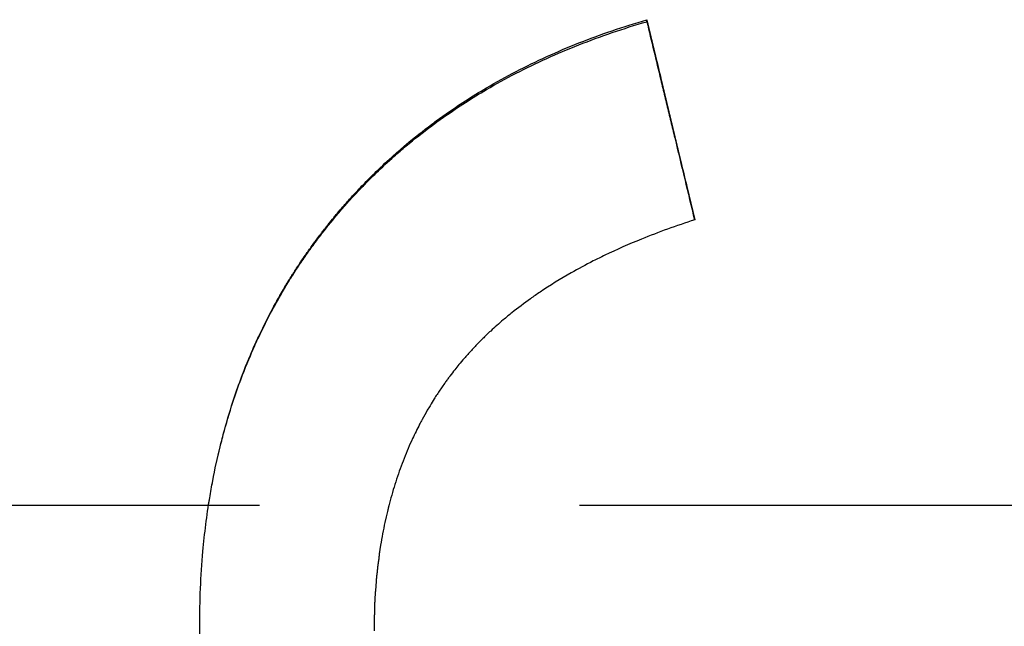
# Model space of a CAD drawing. Extents: x 0 to 158, y -3 to 3.
# Tile 6 of 12: x 0.571 to 0.878, y -0.038 to 0.152. Entities that reach past the tile are written whole.
import ezdxf

# ---------------------------------------------------------------- set-up
doc = ezdxf.new("R2010")
doc.units = 0
doc.header["$MEASUREMENT"] = 0
doc.linetypes.add('CHAIN', pattern=[0.7087, 0.4724, -0.0591, 0.1181, -0.0591])
doc.layers.get('0').update_dxf_attribs({"linetype": 'CONTINUOUS'})

msp = doc.modelspace()

# ---------------------------------------------------------------- linework, layer by layer
msp.add_line((0.76652, 0.15094), (0.76652, 0.15155))
at = {"linetype": 'CHAIN'}
msp.add_line((-0.045, 0), (157.52531, 0), dxfattribs=at)
for points, knots in [([(0.62677, -0.03786), (0.62677, -0.02986), (0.62711, -0.02206), (0.62779, -0.01448), (0.6283, -0.0088), (0.629, -0.00323), (0.6299, 0.00222), (0.63019, 0.00403), (0.63051, 0.00583), (0.63085, 0.00762), (0.63153, 0.0112), (0.6323, 0.01472), (0.63315, 0.01819), (0.63358, 0.01993), (0.63402, 0.02165), (0.63449, 0.02336), (0.63543, 0.02678), (0.63645, 0.03014), (0.63756, 0.03345), (0.63811, 0.0351), (0.63868, 0.03675), (0.63928, 0.03838), (0.64047, 0.04163), (0.64175, 0.04484), (0.64311, 0.04798), (0.64379, 0.04956), (0.64449, 0.05112), (0.64522, 0.05267), (0.6463, 0.05499), (0.64743, 0.05728), (0.64862, 0.05955), (0.6498, 0.06181), (0.65103, 0.06404), (0.6523, 0.06624), (0.65273, 0.06698), (0.65316, 0.06771), (0.65359, 0.06843), (0.65425, 0.06953), (0.65492, 0.07061), (0.65559, 0.07168), (0.65582, 0.07204), (0.65605, 0.0724), (0.65628, 0.07276), (0.65696, 0.07383), (0.65766, 0.07489), (0.65837, 0.07595), (0.65884, 0.07665), (0.65932, 0.07735), (0.65981, 0.07805), (0.66005, 0.0784), (0.66029, 0.07875), (0.66054, 0.07909), (0.6609, 0.07961), (0.66127, 0.08013), (0.66165, 0.08065), (0.66202, 0.08117), (0.6624, 0.08168), (0.66277, 0.08219), (0.6629, 0.08236), (0.66303, 0.08253), (0.66315, 0.08271), (0.66354, 0.08322), (0.66392, 0.08373), (0.66431, 0.08423), (0.66456, 0.08457), (0.66482, 0.08491), (0.66508, 0.08524), (0.66521, 0.08541), (0.66534, 0.08558), (0.66547, 0.08575), (0.66586, 0.08625), (0.66626, 0.08675), (0.66665, 0.08725), (0.66692, 0.08758), (0.66718, 0.08791), (0.66745, 0.08824), (0.66798, 0.0889), (0.66851, 0.08955), (0.66906, 0.0902), (0.66933, 0.09053), (0.6696, 0.09085), (0.66987, 0.09118), (0.67041, 0.09182), (0.67096, 0.09246), (0.67152, 0.0931), (0.67179, 0.09342), (0.67207, 0.09374), (0.67235, 0.09405), (0.67319, 0.095), (0.67403, 0.09595), (0.67489, 0.09688), (0.67546, 0.0975), (0.67603, 0.09811), (0.67661, 0.09872), (0.67777, 0.09995), (0.67894, 0.10115), (0.68013, 0.10234), (0.68073, 0.10294), (0.68133, 0.10353), (0.68194, 0.10411), (0.68375, 0.10587), (0.6856, 0.10759), (0.68749, 0.10927), (0.68875, 0.11039), (0.69003, 0.1115), (0.69132, 0.11258), (0.69391, 0.11476), (0.69657, 0.11686), (0.69929, 0.1189), (0.70065, 0.11991), (0.70203, 0.12091), (0.70343, 0.1219), (0.70762, 0.12485), (0.71196, 0.12764), (0.71645, 0.13028), (0.71945, 0.13204), (0.72252, 0.13374), (0.72565, 0.13536), (0.73192, 0.13861), (0.73846, 0.14158), (0.74527, 0.14428), (0.75208, 0.14698), (0.75917, 0.1494), (0.76652, 0.15155)], [0, 0, 0, 0, 0.166667, 0.166667, 0.166667, 0.291667, 0.291667, 0.291667, 0.333333, 0.333333, 0.333333, 0.416667, 0.416667, 0.416667, 0.458333, 0.458333, 0.458333, 0.541667, 0.541667, 0.541667, 0.583333, 0.583333, 0.583333, 0.666667, 0.666667, 0.666667, 0.708333, 0.708333, 0.708333, 0.770833, 0.770833, 0.770833, 0.833333, 0.833333, 0.833333, 0.854167, 0.854167, 0.854167, 0.885417, 0.885417, 0.885417, 0.895833, 0.895833, 0.895833, 0.927083, 0.927083, 0.927083, 0.947917, 0.947917, 0.947917, 0.958333, 0.958333, 0.958333, 0.973958, 0.973958, 0.973958, 0.989583, 0.989583, 0.989583, 0.994792, 0.994792, 0.994792, 1.010417, 1.010417, 1.010417, 1.020833, 1.020833, 1.020833, 1.026042, 1.026042, 1.026042, 1.041667, 1.041667, 1.041667, 1.052083, 1.052083, 1.052083, 1.072917, 1.072917, 1.072917, 1.083333, 1.083333, 1.083333, 1.104167, 1.104167, 1.104167, 1.114583, 1.114583, 1.114583, 1.145833, 1.145833, 1.145833, 1.166667, 1.166667, 1.166667, 1.208333, 1.208333, 1.208333, 1.229167, 1.229167, 1.229167, 1.291667, 1.291667, 1.291667, 1.333333, 1.333333, 1.333333, 1.416667, 1.416667, 1.416667, 1.458333, 1.458333, 1.458333, 1.583333, 1.583333, 1.583333, 1.666667, 1.666667, 1.666667, 1.833333, 1.833333, 1.833333, 2, 2, 2, 2]), ([(0.62954, 0), (0.62966, 0.00074), (0.62978, 0.00147), (0.6299, 0.00221), (0.63019, 0.00402), (0.63051, 0.00581), (0.63085, 0.00759), (0.63153, 0.01115), (0.6323, 0.01466), (0.63315, 0.01812), (0.63358, 0.01985), (0.63402, 0.02156), (0.63449, 0.02326), (0.63543, 0.02667), (0.63645, 0.03002), (0.63756, 0.03332), (0.63811, 0.03496), (0.63868, 0.0366), (0.63928, 0.03822), (0.64047, 0.04146), (0.64175, 0.04465), (0.64311, 0.04779), (0.64379, 0.04936), (0.64449, 0.05092), (0.64522, 0.05246), (0.6463, 0.05477), (0.64743, 0.05705), (0.64862, 0.05931), (0.64901, 0.06006), (0.64941, 0.0608), (0.64981, 0.06155), (0.65062, 0.06304), (0.65145, 0.06451), (0.6523, 0.06598), (0.65273, 0.06671), (0.65316, 0.06743), (0.65359, 0.06816), (0.65425, 0.06924), (0.65492, 0.07032), (0.65559, 0.0714), (0.65582, 0.07175), (0.65605, 0.07211), (0.65628, 0.07246), (0.65673, 0.07318), (0.6572, 0.07388), (0.65766, 0.07459), (0.6579, 0.07494), (0.65813, 0.07529), (0.65837, 0.07564), (0.65884, 0.07634), (0.65932, 0.07704), (0.65981, 0.07773), (0.66005, 0.07808), (0.66029, 0.07843), (0.66054, 0.07877), (0.6609, 0.07929), (0.66127, 0.07981), (0.66165, 0.08032), (0.66177, 0.08049), (0.6619, 0.08067), (0.66202, 0.08084), (0.66227, 0.08118), (0.66252, 0.08152), (0.66277, 0.08186), (0.6629, 0.08203), (0.66303, 0.0822), (0.66315, 0.08237), (0.66341, 0.08271), (0.66366, 0.08305), (0.66392, 0.08339), (0.66405, 0.08356), (0.66418, 0.08373), (0.66431, 0.08389), (0.66456, 0.08423), (0.66482, 0.08457), (0.66508, 0.0849), (0.66521, 0.08507), (0.66534, 0.08524), (0.66547, 0.0854), (0.66586, 0.0859), (0.66626, 0.0864), (0.66665, 0.0869), (0.66692, 0.08723), (0.66718, 0.08756), (0.66745, 0.08788), (0.66798, 0.08854), (0.66851, 0.08919), (0.66906, 0.08984), (0.66933, 0.09016), (0.6696, 0.09049), (0.66987, 0.09081), (0.67041, 0.09145), (0.67096, 0.09209), (0.67152, 0.09273), (0.67179, 0.09304), (0.67207, 0.09336), (0.67235, 0.09368), (0.67319, 0.09462), (0.67403, 0.09556), (0.67489, 0.09649), (0.67546, 0.0971), (0.67603, 0.09772), (0.67661, 0.09833), (0.67777, 0.09954), (0.67894, 0.10075), (0.68013, 0.10193), (0.68073, 0.10252), (0.68133, 0.10311), (0.68194, 0.10369), (0.68375, 0.10545), (0.6856, 0.10716), (0.68749, 0.10883), (0.68875, 0.10995), (0.69003, 0.11105), (0.69132, 0.11213), (0.69391, 0.11429), (0.69657, 0.11639), (0.69929, 0.11842), (0.70065, 0.11943), (0.70203, 0.12043), (0.70343, 0.1214), (0.70762, 0.12434), (0.71196, 0.12713), (0.71645, 0.12976), (0.71945, 0.13151), (0.72252, 0.1332), (0.72565, 0.13481), (0.73192, 0.13805), (0.73846, 0.14101), (0.74527, 0.1437), (0.75208, 0.14638), (0.75917, 0.1488), (0.76652, 0.15094)], [0.274761, 0.274761, 0.274761, 0.274761, 0.291667, 0.291667, 0.291667, 0.333333, 0.333333, 0.333333, 0.416667, 0.416667, 0.416667, 0.458333, 0.458333, 0.458333, 0.541667, 0.541667, 0.541667, 0.583333, 0.583333, 0.583333, 0.666667, 0.666667, 0.666667, 0.708333, 0.708333, 0.708333, 0.770833, 0.770833, 0.770833, 0.791667, 0.791667, 0.791667, 0.833333, 0.833333, 0.833333, 0.854167, 0.854167, 0.854167, 0.885417, 0.885417, 0.885417, 0.895833, 0.895833, 0.895833, 0.916667, 0.916667, 0.916667, 0.927083, 0.927083, 0.927083, 0.947917, 0.947917, 0.947917, 0.958333, 0.958333, 0.958333, 0.973958, 0.973958, 0.973958, 0.979167, 0.979167, 0.979167, 0.989583, 0.989583, 0.989583, 0.994792, 0.994792, 0.994792, 1.005208, 1.005208, 1.005208, 1.010417, 1.010417, 1.010417, 1.020833, 1.020833, 1.020833, 1.026042, 1.026042, 1.026042, 1.041667, 1.041667, 1.041667, 1.052083, 1.052083, 1.052083, 1.072917, 1.072917, 1.072917, 1.083333, 1.083333, 1.083333, 1.104167, 1.104167, 1.104167, 1.114583, 1.114583, 1.114583, 1.145833, 1.145833, 1.145833, 1.166667, 1.166667, 1.166667, 1.208333, 1.208333, 1.208333, 1.229167, 1.229167, 1.229167, 1.291667, 1.291667, 1.291667, 1.333333, 1.333333, 1.333333, 1.416667, 1.416667, 1.416667, 1.458333, 1.458333, 1.458333, 1.583333, 1.583333, 1.583333, 1.666667, 1.666667, 1.666667, 1.833333, 1.833333, 1.833333, 2, 2, 2, 2]), ([(0.76652, 0.15155), (0.76694, 0.14982), (0.76736, 0.14808), (0.76777, 0.14635), (0.76819, 0.14461), (0.76861, 0.14288), (0.76902, 0.14114), (0.76965, 0.13854), (0.77027, 0.13594), (0.7709, 0.13334), (0.77111, 0.13247), (0.77132, 0.1316), (0.77152, 0.13073), (0.77194, 0.129), (0.77236, 0.12726), (0.77277, 0.12553), (0.77298, 0.12466), (0.77319, 0.12379), (0.7734, 0.12292), (0.77382, 0.12119), (0.77423, 0.11945), (0.77465, 0.11771), (0.77486, 0.11685), (0.77507, 0.11598), (0.77527, 0.11511), (0.77569, 0.11338), (0.77611, 0.11164), (0.77652, 0.1099), (0.77673, 0.10904), (0.77694, 0.10817), (0.77715, 0.1073), (0.77777, 0.10469), (0.7784, 0.10209), (0.77902, 0.09949), (0.77986, 0.09601), (0.78069, 0.09254), (0.78152, 0.08907)], [0, 0, 0, 0, 0.0136174, 0.0136174, 0.0136174, 0.0272348, 0.0272348, 0.0272348, 0.0476608, 0.0476608, 0.0476608, 0.0544695, 0.0544695, 0.0544695, 0.0680869, 0.0680869, 0.0680869, 0.0748956, 0.0748956, 0.0748956, 0.088513, 0.088513, 0.088513, 0.0953217, 0.0953217, 0.0953217, 0.1089391, 0.1089391, 0.1089391, 0.1157478, 0.1157478, 0.1157478, 0.1361738, 0.1361738, 0.1361738, 0.1634086, 0.1634086, 0.1634086, 0.1634086]), ([(0.76652, 0.15094), (0.76798, 0.14489), (0.76944, 0.13885), (0.7709, 0.1328), (0.77111, 0.13193), (0.77132, 0.13107), (0.77152, 0.1302), (0.77194, 0.12848), (0.77236, 0.12675), (0.77277, 0.12502), (0.77298, 0.12416), (0.77319, 0.12329), (0.7734, 0.12243), (0.77382, 0.1207), (0.77423, 0.11897), (0.77465, 0.11724), (0.77486, 0.11638), (0.77507, 0.11551), (0.77527, 0.11465), (0.77733, 0.10611), (0.77939, 0.09758), (0.78144, 0.08904)], [0, 0, 0, 0, 0.0476608, 0.0476608, 0.0476608, 0.0544695, 0.0544695, 0.0544695, 0.0680869, 0.0680869, 0.0680869, 0.0748956, 0.0748956, 0.0748956, 0.088513, 0.088513, 0.088513, 0.0953217, 0.0953217, 0.0953217, 0.1625339, 0.1625339, 0.1625339, 0.1625339]), ([(0.78152, 0.08907), (0.77571, 0.0872), (0.77016, 0.08519), (0.76487, 0.08305), (0.76091, 0.08144), (0.75709, 0.07976), (0.75342, 0.078), (0.75219, 0.07741), (0.75099, 0.07681), (0.7498, 0.07621), (0.74742, 0.075), (0.7451, 0.07376), (0.74285, 0.07248), (0.73947, 0.07056), (0.73625, 0.06857), (0.73317, 0.0665), (0.73214, 0.06581), (0.73113, 0.06511), (0.73014, 0.0644), (0.72815, 0.06299), (0.72623, 0.06154), (0.72437, 0.06006), (0.72344, 0.05931), (0.72253, 0.05856), (0.72163, 0.0578), (0.72029, 0.05667), (0.71899, 0.05551), (0.71772, 0.05433), (0.71729, 0.05394), (0.71687, 0.05355), (0.71646, 0.05315), (0.71563, 0.05236), (0.71482, 0.05155), (0.71402, 0.05074), (0.71362, 0.05034), (0.71323, 0.04993), (0.71284, 0.04952), (0.71206, 0.0487), (0.71129, 0.04788), (0.71054, 0.04704), (0.71017, 0.04662), (0.7098, 0.0462), (0.70943, 0.04578), (0.70889, 0.04515), (0.70835, 0.04451), (0.70782, 0.04386), (0.70738, 0.04333), (0.70694, 0.04279), (0.70651, 0.04225), (0.706, 0.04159), (0.70549, 0.04094), (0.70499, 0.04028), (0.70491, 0.04017), (0.70483, 0.04006), (0.70475, 0.03995), (0.7045, 0.03962), (0.70426, 0.03928), (0.70401, 0.03895), (0.70377, 0.03861), (0.70353, 0.03828), (0.70329, 0.03794), (0.70313, 0.03772), (0.70297, 0.03749), (0.70281, 0.03727), (0.7025, 0.03682), (0.70219, 0.03636), (0.70188, 0.0359), (0.70172, 0.03568), (0.70157, 0.03545), (0.70142, 0.03522), (0.70111, 0.03476), (0.70081, 0.0343), (0.70051, 0.03384), (0.70036, 0.0336), (0.70021, 0.03337), (0.70007, 0.03314), (0.69962, 0.03244), (0.69919, 0.03173), (0.69876, 0.03102), (0.69848, 0.03055), (0.6982, 0.03008), (0.69792, 0.0296), (0.69737, 0.02864), (0.69683, 0.02768), (0.6963, 0.0267), (0.69604, 0.02621), (0.69578, 0.02572), (0.69552, 0.02523), (0.69475, 0.02375), (0.69401, 0.02225), (0.6933, 0.02073), (0.69283, 0.01972), (0.69237, 0.0187), (0.69193, 0.01766), (0.69104, 0.0156), (0.69021, 0.01349), (0.68943, 0.01135), (0.68905, 0.01028), (0.68867, 0.00919), (0.68831, 0.0081), (0.68759, 0.00592), (0.68692, 0.0037), (0.68631, 0.00144), (0.68601, 0.00031), (0.68572, -0.00083), (0.68544, -0.00198), (0.68489, -0.00427), (0.68439, -0.00661), (0.68394, -0.00898), (0.68372, -0.01017), (0.68351, -0.01137), (0.68332, -0.01257), (0.68274, -0.01619), (0.68228, -0.0199), (0.68195, -0.02369), (0.6815, -0.02875), (0.68128, -0.03396), (0.68128, -0.03933)], [0, 0, 0, 0, 0.166667, 0.166667, 0.166667, 0.291667, 0.291667, 0.291667, 0.333333, 0.333333, 0.333333, 0.416667, 0.416667, 0.416667, 0.541667, 0.541667, 0.541667, 0.583333, 0.583333, 0.583333, 0.666667, 0.666667, 0.666667, 0.708333, 0.708333, 0.708333, 0.770833, 0.770833, 0.770833, 0.791667, 0.791667, 0.791667, 0.833333, 0.833333, 0.833333, 0.854167, 0.854167, 0.854167, 0.895833, 0.895833, 0.895833, 0.916667, 0.916667, 0.916667, 0.947917, 0.947917, 0.947917, 0.973958, 0.973958, 0.973958, 1.005208, 1.005208, 1.005208, 1.010417, 1.010417, 1.010417, 1.026042, 1.026042, 1.026042, 1.041667, 1.041667, 1.041667, 1.052083, 1.052083, 1.052083, 1.072917, 1.072917, 1.072917, 1.083333, 1.083333, 1.083333, 1.104167, 1.104167, 1.104167, 1.114583, 1.114583, 1.114583, 1.145833, 1.145833, 1.145833, 1.166667, 1.166667, 1.166667, 1.208333, 1.208333, 1.208333, 1.229167, 1.229167, 1.229167, 1.291667, 1.291667, 1.291667, 1.333333, 1.333333, 1.333333, 1.416667, 1.416667, 1.416667, 1.458333, 1.458333, 1.458333, 1.541667, 1.541667, 1.541667, 1.583333, 1.583333, 1.583333, 1.666667, 1.666667, 1.666667, 1.708333, 1.708333, 1.708333, 1.833333, 1.833333, 1.833333, 2, 2, 2, 2]), ([(0.68593, 0), (0.68576, -0.00065), (0.6856, -0.00131), (0.68544, -0.00197), (0.68489, -0.00426), (0.68439, -0.00658), (0.68394, -0.00895), (0.68372, -0.01013), (0.68351, -0.01132), (0.68332, -0.01252), (0.68274, -0.01613), (0.68228, -0.01982), (0.68195, -0.0236), (0.6815, -0.02864), (0.68128, -0.03383), (0.68128, -0.03917)], [1.5593363, 1.5593363, 1.5593363, 1.5593363, 1.5833333, 1.5833333, 1.5833333, 1.6666667, 1.6666667, 1.6666667, 1.7083333, 1.7083333, 1.7083333, 1.8333333, 1.8333333, 1.8333333, 2, 2, 2, 2]), ([(0.87152, -0.26313), (0.86278, -0.26313), (0.85422, -0.26284), (0.84586, -0.26226), (0.83945, -0.26181), (0.83316, -0.2612), (0.82698, -0.26041), (0.82484, -0.26014), (0.8227, -0.25984), (0.82058, -0.25953), (0.81634, -0.2589), (0.81216, -0.25819), (0.80803, -0.2574), (0.80597, -0.257), (0.80391, -0.25658), (0.80188, -0.25615), (0.79769, -0.25524), (0.79355, -0.25426), (0.78947, -0.25318), (0.78738, -0.25263), (0.7853, -0.25205), (0.78323, -0.25145), (0.78014, -0.25055), (0.77707, -0.2496), (0.77405, -0.2486), (0.77304, -0.24826), (0.77203, -0.24792), (0.77103, -0.24758), (0.76903, -0.24689), (0.76704, -0.24617), (0.76507, -0.24543), (0.76408, -0.24507), (0.7631, -0.24469), (0.76212, -0.24431), (0.76063, -0.24373), (0.75915, -0.24314), (0.75768, -0.24253), (0.75718, -0.24233), (0.75667, -0.24212), (0.75617, -0.24191), (0.75517, -0.24148), (0.75417, -0.24106), (0.75317, -0.24062), (0.75267, -0.2404), (0.75217, -0.24019), (0.75168, -0.23997), (0.75069, -0.23953), (0.7497, -0.23908), (0.74872, -0.23863), (0.74822, -0.2384), (0.74773, -0.23817), (0.74724, -0.23794), (0.74651, -0.2376), (0.74578, -0.23725), (0.74505, -0.2369), (0.7448, -0.23678), (0.74456, -0.23666), (0.74432, -0.23654), (0.74383, -0.23631), (0.74335, -0.23607), (0.74287, -0.23583), (0.74262, -0.23571), (0.74238, -0.23559), (0.74214, -0.23547), (0.74166, -0.23523), (0.74118, -0.23499), (0.7407, -0.23475), (0.74046, -0.23462), (0.74022, -0.2345), (0.73998, -0.23438), (0.7395, -0.23413), (0.73902, -0.23389), (0.73855, -0.23364), (0.73831, -0.23352), (0.73807, -0.23339), (0.73783, -0.23327), (0.73712, -0.23289), (0.73642, -0.23252), (0.73571, -0.23214), (0.73524, -0.23188), (0.73477, -0.23163), (0.73431, -0.23137), (0.73291, -0.23061), (0.73152, -0.22983), (0.73014, -0.22904), (0.72923, -0.22851), (0.72832, -0.22797), (0.72742, -0.22744), (0.72557, -0.22634), (0.72375, -0.22522), (0.72195, -0.22407), (0.72104, -0.22349), (0.72013, -0.2229), (0.71922, -0.22231), (0.71742, -0.22112), (0.71564, -0.21991), (0.71388, -0.21867), (0.713, -0.21805), (0.71213, -0.21743), (0.71127, -0.2168), (0.70867, -0.21491), (0.70614, -0.21297), (0.70366, -0.21098), (0.70201, -0.20965), (0.70039, -0.2083), (0.69879, -0.20693), (0.69553, -0.20413), (0.69238, -0.20123), (0.68933, -0.19824), (0.68778, -0.19672), (0.68626, -0.19517), (0.68476, -0.1936), (0.68252, -0.19124), (0.68034, -0.18882), (0.67823, -0.18635), (0.67752, -0.18553), (0.67682, -0.1847), (0.67613, -0.18386), (0.67475, -0.18219), (0.6734, -0.18049), (0.67207, -0.17877), (0.67141, -0.17791), (0.67075, -0.17704), (0.6701, -0.17617), (0.6688, -0.17442), (0.66753, -0.17265), (0.66629, -0.17085), (0.66567, -0.16996), (0.66506, -0.16905), (0.66445, -0.16814), (0.66354, -0.16678), (0.66264, -0.1654), (0.66177, -0.16401), (0.66147, -0.16354), (0.66118, -0.16308), (0.66089, -0.16261), (0.66046, -0.16191), (0.66003, -0.1612), (0.6596, -0.1605), (0.65946, -0.16026), (0.65932, -0.16002), (0.65918, -0.15979), (0.65889, -0.15931), (0.65861, -0.15884), (0.65833, -0.15836), (0.65819, -0.15812), (0.65806, -0.15789), (0.65792, -0.15765), (0.65764, -0.15717), (0.65736, -0.15669), (0.65709, -0.15621), (0.65695, -0.15597), (0.65682, -0.15573), (0.65668, -0.15548), (0.65641, -0.155), (0.65614, -0.15452), (0.65587, -0.15403), (0.65574, -0.15379), (0.6556, -0.15354), (0.65547, -0.1533), (0.6552, -0.15281), (0.65494, -0.15233), (0.65467, -0.15184), (0.65454, -0.15159), (0.65441, -0.15135), (0.65428, -0.1511), (0.65402, -0.15062), (0.65376, -0.15013), (0.6535, -0.14964), (0.65337, -0.14939), (0.65325, -0.14914), (0.65312, -0.1489), (0.65274, -0.14816), (0.65236, -0.14742), (0.65198, -0.14668), (0.65173, -0.14619), (0.65148, -0.1457), (0.65124, -0.1452), (0.65074, -0.14421), (0.65026, -0.14322), (0.64978, -0.14222), (0.64954, -0.14173), (0.64931, -0.14123), (0.64907, -0.14073), (0.64837, -0.13925), (0.64769, -0.13776), (0.64702, -0.13626), (0.64658, -0.13527), (0.64614, -0.13427), (0.64572, -0.13327), (0.64486, -0.13127), (0.64403, -0.12926), (0.64323, -0.12724), (0.64284, -0.12624), (0.64244, -0.12522), (0.64206, -0.12421), (0.64129, -0.12218), (0.64055, -0.12014), (0.63984, -0.11808), (0.63948, -0.11706), (0.63914, -0.11603), (0.6388, -0.115), (0.63811, -0.11293), (0.63746, -0.11086), (0.63684, -0.10877), (0.63652, -0.10773), (0.63622, -0.10669), (0.63592, -0.10564), (0.63466, -0.10118), (0.63352, -0.09668), (0.63252, -0.09212), (0.63175, -0.08864), (0.63106, -0.08513), (0.63045, -0.08159), (0.62922, -0.0745), (0.6283, -0.06731), (0.62769, -0.05999), (0.62708, -0.05273), (0.62677, -0.04535), (0.62677, -0.03786)], [0, 0, 0, 0, 0.174978, 0.174978, 0.174978, 0.309062, 0.309062, 0.309062, 0.355658, 0.355658, 0.355658, 0.448848, 0.448848, 0.448848, 0.495444, 0.495444, 0.495444, 0.591349, 0.591349, 0.591349, 0.640659, 0.640659, 0.640659, 0.714625, 0.714625, 0.714625, 0.73928, 0.73928, 0.73928, 0.78859, 0.78859, 0.78859, 0.813245, 0.813245, 0.813245, 0.850761, 0.850761, 0.850761, 0.863622, 0.863622, 0.863622, 0.889345, 0.889345, 0.889345, 0.902206, 0.902206, 0.902206, 0.927929, 0.927929, 0.927929, 0.94079, 0.94079, 0.94079, 0.960082, 0.960082, 0.960082, 0.966512, 0.966512, 0.966512, 0.979374, 0.979374, 0.979374, 0.985804, 0.985804, 0.985804, 0.998665, 0.998665, 0.998665, 1.005096, 1.005096, 1.005096, 1.017957, 1.017957, 1.017957, 1.024388, 1.024388, 1.024388, 1.04368, 1.04368, 1.04368, 1.056541, 1.056541, 1.056541, 1.095125, 1.095125, 1.095125, 1.120847, 1.120847, 1.120847, 1.173374, 1.173374, 1.173374, 1.200178, 1.200178, 1.200178, 1.253787, 1.253787, 1.253787, 1.280591, 1.280591, 1.280591, 1.361005, 1.361005, 1.361005, 1.414613, 1.414613, 1.414613, 1.523863, 1.523863, 1.523863, 1.579503, 1.579503, 1.579503, 1.662964, 1.662964, 1.662964, 1.690784, 1.690784, 1.690784, 1.746425, 1.746425, 1.746425, 1.774245, 1.774245, 1.774245, 1.829849, 1.829849, 1.829849, 1.857632, 1.857632, 1.857632, 1.899307, 1.899307, 1.899307, 1.913198, 1.913198, 1.913198, 1.934036, 1.934036, 1.934036, 1.940982, 1.940982, 1.940982, 1.954873, 1.954873, 1.954873, 1.961819, 1.961819, 1.961819, 1.975711, 1.975711, 1.975711, 1.982656, 1.982656, 1.982656, 1.996548, 1.996548, 1.996548, 2.003494, 2.003494, 2.003494, 2.017386, 2.017386, 2.017386, 2.024331, 2.024331, 2.024331, 2.038223, 2.038223, 2.038223, 2.045169, 2.045169, 2.045169, 2.066006, 2.066006, 2.066006, 2.079898, 2.079898, 2.079898, 2.107681, 2.107681, 2.107681, 2.121573, 2.121573, 2.121573, 2.162897, 2.162897, 2.162897, 2.190329, 2.190329, 2.190329, 2.245194, 2.245194, 2.245194, 2.272626, 2.272626, 2.272626, 2.327491, 2.327491, 2.327491, 2.354923, 2.354923, 2.354923, 2.409788, 2.409788, 2.409788, 2.437221, 2.437221, 2.437221, 2.553878, 2.553878, 2.553878, 2.643102, 2.643102, 2.643102, 2.821551, 2.821551, 2.821551, 2.998796, 2.998796, 2.998796, 2.998796]), ([(0.87152, -0.26419), (0.86278, -0.26419), (0.85422, -0.2639), (0.84586, -0.26332), (0.83945, -0.26287), (0.83316, -0.26225), (0.82698, -0.26146), (0.82484, -0.26119), (0.8227, -0.2609), (0.82058, -0.26058), (0.81634, -0.25995), (0.81216, -0.25924), (0.80803, -0.25844), (0.80597, -0.25804), (0.80391, -0.25762), (0.80188, -0.25718), (0.79769, -0.25628), (0.79355, -0.25528), (0.78947, -0.2542), (0.78738, -0.25365), (0.7853, -0.25307), (0.78323, -0.25247), (0.78014, -0.25157), (0.77707, -0.25061), (0.77405, -0.2496), (0.77102, -0.2486), (0.76803, -0.24754), (0.76507, -0.24643), (0.76408, -0.24606), (0.7631, -0.24568), (0.76212, -0.2453), (0.76063, -0.24472), (0.75915, -0.24412), (0.75768, -0.24352), (0.75718, -0.24331), (0.75667, -0.2431), (0.75617, -0.24288), (0.75517, -0.24246), (0.75417, -0.24203), (0.75317, -0.2416), (0.75267, -0.24138), (0.75217, -0.24116), (0.75168, -0.24094), (0.75069, -0.2405), (0.7497, -0.24005), (0.74872, -0.23959), (0.74822, -0.23936), (0.74773, -0.23914), (0.74724, -0.2389), (0.74651, -0.23856), (0.74578, -0.23821), (0.74505, -0.23786), (0.74432, -0.2375), (0.74359, -0.23715), (0.74287, -0.23679), (0.74214, -0.23643), (0.74142, -0.23606), (0.7407, -0.2357), (0.74046, -0.23557), (0.74022, -0.23545), (0.73998, -0.23533), (0.7395, -0.23508), (0.73902, -0.23483), (0.73855, -0.23459), (0.73831, -0.23446), (0.73807, -0.23434), (0.73783, -0.23421), (0.73712, -0.23384), (0.73642, -0.23346), (0.73571, -0.23308), (0.73524, -0.23282), (0.73477, -0.23257), (0.73431, -0.23231), (0.73291, -0.23154), (0.73152, -0.23076), (0.73014, -0.22996), (0.72923, -0.22943), (0.72832, -0.2289), (0.72742, -0.22836), (0.72557, -0.22725), (0.72375, -0.22613), (0.72195, -0.22498), (0.72104, -0.2244), (0.72013, -0.2238), (0.71922, -0.22321), (0.71742, -0.22201), (0.71564, -0.2208), (0.71388, -0.21956), (0.713, -0.21893), (0.71213, -0.21831), (0.71127, -0.21768), (0.70867, -0.21578), (0.70614, -0.21383), (0.70366, -0.21183), (0.70201, -0.2105), (0.70039, -0.20915), (0.69879, -0.20777), (0.69553, -0.20495), (0.69238, -0.20205), (0.68933, -0.19904), (0.68778, -0.19751), (0.68626, -0.19596), (0.68476, -0.19438), (0.68252, -0.19201), (0.68034, -0.18959), (0.67823, -0.1871), (0.67752, -0.18628), (0.67682, -0.18544), (0.67613, -0.1846), (0.67475, -0.18293), (0.6734, -0.18122), (0.67207, -0.17949), (0.67141, -0.17863), (0.67075, -0.17776), (0.6701, -0.17688), (0.6688, -0.17513), (0.66753, -0.17335), (0.66629, -0.17154), (0.66567, -0.17064), (0.66506, -0.16974), (0.66445, -0.16882), (0.66354, -0.16745), (0.66264, -0.16607), (0.66177, -0.16467), (0.66147, -0.1642), (0.66118, -0.16374), (0.66089, -0.16327), (0.66046, -0.16256), (0.66003, -0.16186), (0.6596, -0.16115), (0.65946, -0.16091), (0.65932, -0.16067), (0.65918, -0.16043), (0.65889, -0.15996), (0.65861, -0.15948), (0.65833, -0.159), (0.65819, -0.15876), (0.65806, -0.15852), (0.65792, -0.15828), (0.65764, -0.1578), (0.65736, -0.15732), (0.65709, -0.15684), (0.65695, -0.1566), (0.65682, -0.15636), (0.65668, -0.15611), (0.65641, -0.15563), (0.65614, -0.15514), (0.65587, -0.15465), (0.65574, -0.15441), (0.6556, -0.15417), (0.65547, -0.15392), (0.6552, -0.15343), (0.65494, -0.15294), (0.65467, -0.15245), (0.65454, -0.15221), (0.65441, -0.15196), (0.65428, -0.15172), (0.65402, -0.15123), (0.65376, -0.15073), (0.6535, -0.15024), (0.65337, -0.14999), (0.65325, -0.14975), (0.65312, -0.1495), (0.65274, -0.14876), (0.65236, -0.14802), (0.65198, -0.14728), (0.65173, -0.14678), (0.65148, -0.14629), (0.65124, -0.14579), (0.65074, -0.1448), (0.65026, -0.1438), (0.64978, -0.1428), (0.64954, -0.1423), (0.64931, -0.1418), (0.64907, -0.1413), (0.64837, -0.13981), (0.64769, -0.13831), (0.64702, -0.13681), (0.64658, -0.13581), (0.64614, -0.13481), (0.64572, -0.13381), (0.64486, -0.1318), (0.64403, -0.12979), (0.64323, -0.12776), (0.64284, -0.12675), (0.64244, -0.12573), (0.64206, -0.12471), (0.64129, -0.12267), (0.64055, -0.12062), (0.63984, -0.11856), (0.63948, -0.11753), (0.63914, -0.1165), (0.6388, -0.11546), (0.63811, -0.11339), (0.63746, -0.11131), (0.63684, -0.10921), (0.63652, -0.10817), (0.63622, -0.10712), (0.63592, -0.10607), (0.63466, -0.10159), (0.63352, -0.09707), (0.63252, -0.0925), (0.63175, -0.089), (0.63106, -0.08547), (0.63045, -0.08192), (0.62922, -0.0748), (0.6283, -0.06758), (0.62769, -0.06024), (0.62708, -0.05289), (0.62677, -0.04544), (0.62677, -0.03786)], [0, 0, 0, 0, 0.174978, 0.174978, 0.174978, 0.309062, 0.309062, 0.309062, 0.355658, 0.355658, 0.355658, 0.448848, 0.448848, 0.448848, 0.495444, 0.495444, 0.495444, 0.591349, 0.591349, 0.591349, 0.640659, 0.640659, 0.640659, 0.714625, 0.714625, 0.714625, 0.78859, 0.78859, 0.78859, 0.813245, 0.813245, 0.813245, 0.850761, 0.850761, 0.850761, 0.863622, 0.863622, 0.863622, 0.889345, 0.889345, 0.889345, 0.902206, 0.902206, 0.902206, 0.927929, 0.927929, 0.927929, 0.94079, 0.94079, 0.94079, 0.960082, 0.960082, 0.960082, 0.979374, 0.979374, 0.979374, 0.998665, 0.998665, 0.998665, 1.005096, 1.005096, 1.005096, 1.017957, 1.017957, 1.017957, 1.024388, 1.024388, 1.024388, 1.04368, 1.04368, 1.04368, 1.056541, 1.056541, 1.056541, 1.095125, 1.095125, 1.095125, 1.120847, 1.120847, 1.120847, 1.173374, 1.173374, 1.173374, 1.200178, 1.200178, 1.200178, 1.253787, 1.253787, 1.253787, 1.280591, 1.280591, 1.280591, 1.361005, 1.361005, 1.361005, 1.414613, 1.414613, 1.414613, 1.523863, 1.523863, 1.523863, 1.579503, 1.579503, 1.579503, 1.662964, 1.662964, 1.662964, 1.690784, 1.690784, 1.690784, 1.746425, 1.746425, 1.746425, 1.774245, 1.774245, 1.774245, 1.829849, 1.829849, 1.829849, 1.857632, 1.857632, 1.857632, 1.899307, 1.899307, 1.899307, 1.913198, 1.913198, 1.913198, 1.934036, 1.934036, 1.934036, 1.940982, 1.940982, 1.940982, 1.954873, 1.954873, 1.954873, 1.961819, 1.961819, 1.961819, 1.975711, 1.975711, 1.975711, 1.982656, 1.982656, 1.982656, 1.996548, 1.996548, 1.996548, 2.003494, 2.003494, 2.003494, 2.017386, 2.017386, 2.017386, 2.024331, 2.024331, 2.024331, 2.038223, 2.038223, 2.038223, 2.045169, 2.045169, 2.045169, 2.066006, 2.066006, 2.066006, 2.079898, 2.079898, 2.079898, 2.107681, 2.107681, 2.107681, 2.121573, 2.121573, 2.121573, 2.162897, 2.162897, 2.162897, 2.190329, 2.190329, 2.190329, 2.245194, 2.245194, 2.245194, 2.272626, 2.272626, 2.272626, 2.327491, 2.327491, 2.327491, 2.354923, 2.354923, 2.354923, 2.409788, 2.409788, 2.409788, 2.437221, 2.437221, 2.437221, 2.553878, 2.553878, 2.553878, 2.643102, 2.643102, 2.643102, 2.821551, 2.821551, 2.821551, 3, 3, 3, 3])]:
    msp.add_open_spline(points, degree=3, knots=knots)

doc.saveas('drawing.dxf')
